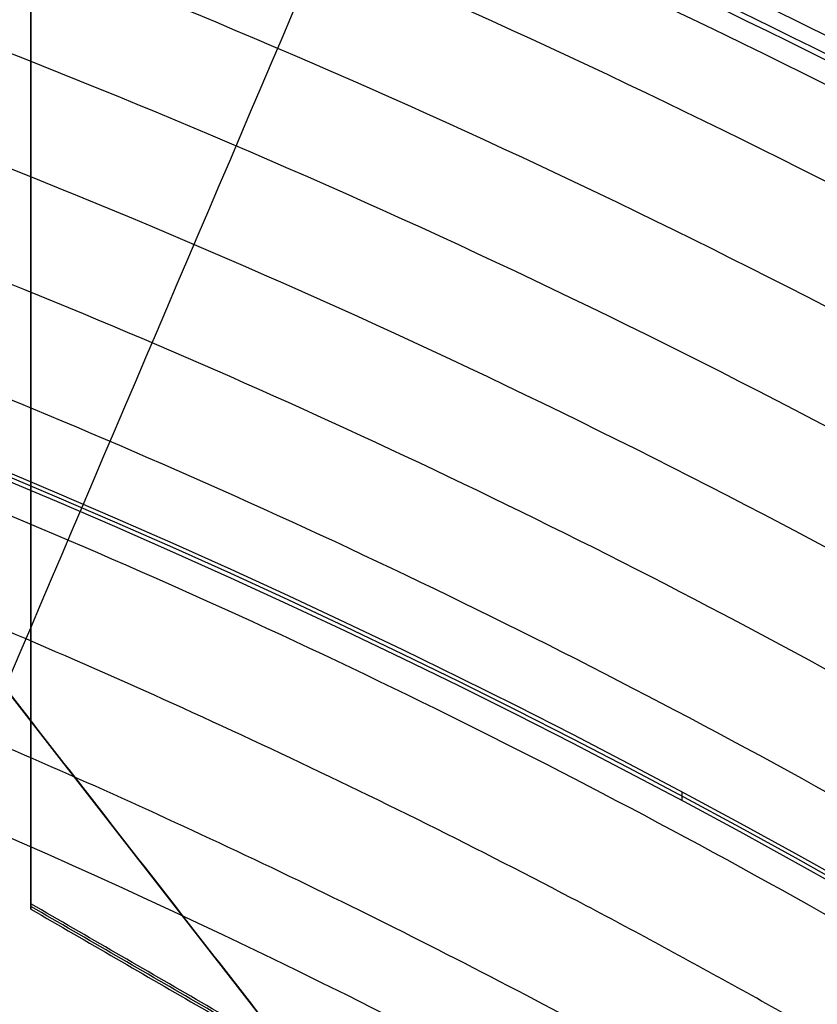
# Model space of a CAD drawing. Header units: millimetres. Extents: x -34.2 to 34.2, y -30.9 to 31.1.
# Tile 58 of 77: x 3.9 to 4.9, y 8.7 to 10. Entities that reach past the tile are written whole.
import ezdxf

# ---------------------------------------------------------------- set-up
doc = ezdxf.new("R2010")
doc.units = ezdxf.units.MM
for name, color, linetype, true_color in [('COTAS', 252, 'Continuous', 0x696969), ('IGES level 1', 7, 'Continuous', 0xe5eaed), ('IGES level 14', 7, 'Continuous', 0xffffff), ('IGES level 3', 7, 'Continuous', 0xe5eaed), ('IGES level 5', 7, 'Continuous', 0xe5eaed), ('IGES level 7', 7, 'Continuous', 0xcad1ee), ('IGES level 8', 7, 'Continuous', 0xcad1ee)]:
    doc.layers.add(name, color=color, linetype=linetype, true_color=true_color)

# ---------------------------------------------------------------- blocks, each defined once
blk = doc.blocks.new('Kivi_7w')
at = {"layer": 'IGES level 1', "extrusion": (0, 0, -1)}
for centre, radius, start, end in [((-7.573064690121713e-29, 2.831068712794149e-15, 0.8499999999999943), 31, 90, 270.0000000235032), ((7.993605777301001e-15, 1.77635683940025e-15, 1.399999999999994), 31, 90.00000000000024, 270.0000000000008), ((-7.573064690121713e-29, 2.831068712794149e-15, 0.1500000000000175), 30.85, 90, 270.0000000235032), ((0, 0), 30.7, 90.00000000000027, 270.0000000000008), ((-7.573064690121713e-29, 2.831068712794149e-15), 25.75, 90.0000000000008, 270.0000000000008), ((-7.573064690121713e-29, 2.831068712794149e-15), 24.25, 90.0000000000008, 270.0000000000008), ((-7.573064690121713e-29, 2.831068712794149e-15, 0.8500000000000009), 23.5, 90, 270.0000000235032), ((-8.835242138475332e-29, -1.77635683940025e-15), 23.5, 90.00000000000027, 270.0000000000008)]:
    blk.add_arc(centre, radius, start, end, dxfattribs=at)
at = {"layer": 'IGES level 1'}
for centre, radius, start, end in [((-9.992007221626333e-15, 1.77635683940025e-15, -0.2999999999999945), 31, 270.0000000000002, 89.9999999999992), ((7.573064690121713e-29, 2.831068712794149e-15, -1.549999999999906), 30.85, 270, 90.00000001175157), ((1.262177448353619e-28, 1.77635683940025e-15, -1.7), 30.7, 270.0000000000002, 90.0000000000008), ((1.009741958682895e-28, 1.77635683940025e-15), 25.75, 270.0000000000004, 90.0000000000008), ((6.310887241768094e-29, 1.77635683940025e-15), 24.25, 270.0000000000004, 90.0000000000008), ((8.835242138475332e-29, 1.77635683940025e-15, -1.700000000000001), 23.5, 270.0000000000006, 90.0000000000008)]:
    blk.add_arc(centre, radius, start, end, dxfattribs=at)
at = {"layer": 'IGES level 14', "extrusion": (0, 0.002279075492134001, 0.9999974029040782)}
blk.add_arc((7.573064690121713e-29, -0.009800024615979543, 3.17721718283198), 16.5, 270, 90.00000002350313, dxfattribs=at)
at = {"layer": 'IGES level 14', "extrusion": (1.962332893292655e-31, -0.002279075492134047, -0.9999974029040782)}
blk.add_arc((-2.449570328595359e-30, -0.009800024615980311, -4.67721718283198), 16.5, 90.00000000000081, 270.0000000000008, dxfattribs=at)
at = {"layer": 'IGES level 14', "extrusion": (-1.33034229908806e-32, 0.00227907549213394, 0.9999974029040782)}
blk.add_arc((1.553258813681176e-30, -0.009800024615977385, 1.67721718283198), 16.5, 270.0000000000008, 90.0000000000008, dxfattribs=at)
at = {"layer": 'IGES level 14'}
for points in [[(3.875, 8.733259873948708, 4.657325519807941), (3.875, 10.7539805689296, 4.652720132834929)], [(3.875, 8.729841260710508, 3.157329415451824), (3.875, 10.7505619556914, 3.152724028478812)], [(3.875, 10.7471433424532, 1.652727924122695), (3.875, 8.726422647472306, 1.657333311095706)], [(3.875, 9.736782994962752, 1.655030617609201), (3.875, 9.743620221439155, 4.655022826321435)], [(3.875, 8.726422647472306, 1.657333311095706), (3.875, 8.733259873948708, 4.657325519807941)], [(5.625, 7.722899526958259, 4.659628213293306), (3.875, 8.733259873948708, 4.657325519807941)], [(5.625, 7.719480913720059, 3.159632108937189), (3.875, 8.729841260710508, 3.157329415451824)], [(3.875, 8.726422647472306, 1.657333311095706), (5.625, 7.716062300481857, 1.659636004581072)]]:
    blk.add_open_spline(points, degree=1, dxfattribs=at)
at = {"layer": 'IGES level 3', "extrusion": (-2.721527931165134e-31, -0.002279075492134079, -0.9999974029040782)}
blk.add_arc((2.913533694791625e-29, -0.009800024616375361, -14.299988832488), 22.5, 90.0000000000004, 270.0000000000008, dxfattribs=at)
at = {"layer": 'IGES level 3', "extrusion": (0, -0.002279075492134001, -0.9999974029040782)}
for centre, radius in [((-7.573064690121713e-29, -0.00980002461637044, -6.299988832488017), 22.49999999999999), ((-7.573064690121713e-29, -0.00980002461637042, -10.299988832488), 20.99999999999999), ((-7.573064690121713e-29, -0.009800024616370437, 0.4500111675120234), 18.625), ((-7.573064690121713e-29, -0.009800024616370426, -5.299988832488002), 17.74999999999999), ((-7.573064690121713e-29, -0.00980002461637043, -1.049988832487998), 15.75)]:
    blk.add_arc(centre, radius, 90, 270.0000000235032, dxfattribs=at)
at = {"layer": 'IGES level 3', "extrusion": (-2.043556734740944e-31, 0.002279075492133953, 0.9999974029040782)}
blk.add_arc((-5.083450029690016e-29, -0.009800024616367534, -1.700011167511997), 22.5, 270.0000000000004, 90.0000000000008, dxfattribs=at)
at = {"layer": 'IGES level 3', "extrusion": (-9.819369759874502e-34, -0.002279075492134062, -0.9999974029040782)}
blk.add_arc((-7.573231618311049e-29, -0.009800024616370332, 1.700011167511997), 22.5, 90.0000000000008, 270.0000000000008, dxfattribs=at)
at = {"layer": 'IGES level 3', "extrusion": (-1.48888891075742e-31, 0.00227907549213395, 0.9999974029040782)}
blk.add_arc((5.023398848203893e-29, -0.009800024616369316, -1.700011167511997), 21.5, 270.0000000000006, 90.0000000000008, dxfattribs=at)
at = {"layer": 'IGES level 3', "extrusion": (1.169983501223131e-30, -0.002279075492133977, -0.9999974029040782)}
blk.add_arc((-5.459610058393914e-29, -0.009800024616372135, -14.299988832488), 21, 90.00000000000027, 270.0000000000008, dxfattribs=at)
at = {"layer": 'IGES level 3', "extrusion": (-5.371563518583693e-31, 0.002279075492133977, 0.9999974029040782)}
blk.add_arc((1.043582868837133e-28, -0.009800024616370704, 6.299988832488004), 21, 270.0000000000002, 90.0000000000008, dxfattribs=at)
at = {"layer": 'IGES level 3', "extrusion": (-7.140447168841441e-33, 0.002279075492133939, 0.9999974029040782)}
blk.add_arc((7.577563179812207e-29, -0.00980002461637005, 6.299988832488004), 17.75, 270.0000000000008, 90.0000000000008, dxfattribs=at)
at = {"layer": 'IGES level 3', "extrusion": (4.05774435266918e-31, -0.002279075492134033, -0.9999974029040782)}
for centre, radius in [((-1.413959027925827e-28, -0.00980002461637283, -6.299988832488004), 17.75), ((-1.436660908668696e-29, -0.009800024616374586, -4.299988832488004), 16.75)]:
    blk.add_arc(centre, radius, 90.0000000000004, 270.0000000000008, dxfattribs=at)
at = {"layer": 'IGES level 3', "extrusion": (9.146713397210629e-32, 0.002279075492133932, 0.9999974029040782)}
blk.add_arc((1.38446209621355e-28, -0.009800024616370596, 4.299988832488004), 17.75, 270.0000000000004, 90.0000000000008, dxfattribs=at)
at = {"layer": 'IGES level 3', "extrusion": (0, -0.002279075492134, -0.9999974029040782)}
blk.add_arc((-7.573064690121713e-29, -0.009800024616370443, -2.799988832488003), 16.74999999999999, 90, 270.0000000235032, dxfattribs=at)
at = {"layer": 'IGES level 3', "extrusion": (-2.043556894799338e-31, 0.002279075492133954, 0.9999974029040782)}
blk.add_arc((1.288743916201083e-29, -0.00980002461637, 1.299988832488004), 16.75, 270.0000000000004, 90.0000000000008, dxfattribs=at)
at = {"layer": 'IGES level 3', "extrusion": (7.940419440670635e-31, -0.002279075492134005, -0.9999974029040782)}
blk.add_arc((-3.889758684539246e-29, -0.009800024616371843, -1.299988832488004), 15.75, 90.00000000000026, 270.0000000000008, dxfattribs=at)
at = {"layer": 'IGES level 3', "extrusion": (3.934485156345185e-31, -0.002279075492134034, -0.9999974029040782)}
blk.add_arc((-2.555831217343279e-29, -0.00980002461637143, -0.7999888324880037), 15.75, 90.0000000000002, 270.0000000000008, dxfattribs=at)
at = {"layer": 'IGES level 5', "extrusion": (-3.670881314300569e-16, 0.002279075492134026, 0.9999974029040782)}
blk.add_arc((1.020873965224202e-14, -0.009800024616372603, 27.799988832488), 25, 270.0340042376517, 90.03400423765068, dxfattribs=at)
at = {"layer": 'IGES level 5', "extrusion": (0, -0.002279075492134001, -0.9999974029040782)}
for centre, radius, end in [((-7.573064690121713e-29, -0.009800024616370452, -21.299988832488), 25, 269.9659957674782), ((-7.573064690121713e-29, -0.009800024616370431, -28.04998883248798), 24.75, 269.9659957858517), ((-7.573064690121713e-29, -0.009800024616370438, -12.299988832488), 21.5, 269.9659957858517), ((-7.573064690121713e-29, -0.009800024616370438, -15.899988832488), 20, 269.9659957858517), ((-7.573064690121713e-29, -0.009800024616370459, -18.749988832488), 14.5, 269.9659957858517)]:
    blk.add_arc(centre, radius, 89.96599576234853, end, dxfattribs=at)
at = {"layer": 'IGES level 5', "extrusion": (3.670879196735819e-16, -0.002279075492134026, -0.9999974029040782)}
blk.add_arc((-5.428418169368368e-15, -0.009800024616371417, -14.799988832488), 25, 89.96599576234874, 269.9659957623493, dxfattribs=at)
at = {"layer": 'IGES level 5', "extrusion": (0, 0.002279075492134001, 0.9999974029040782)}
for centre, radius in [((7.573064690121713e-29, -0.009800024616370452, 14.54998883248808), 24.75000000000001), ((7.573064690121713e-29, -0.009800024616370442, 15.74998883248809), 14.25), ((7.573064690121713e-29, -0.009800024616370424, 25.799988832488), 13), ((7.573064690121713e-29, -0.009800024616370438, 25.799988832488), 10)]:
    blk.add_arc(centre, radius, 270.0340042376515, 90.03400426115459, dxfattribs=at)
at = {"layer": 'IGES level 5', "extrusion": (3.670642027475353e-16, -0.002279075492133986, -0.9999974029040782)}
blk.add_arc((-1.039450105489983e-14, -0.009800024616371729, -28.299988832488), 24.5, 89.9659957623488, 269.9659957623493, dxfattribs=at)
at = {"layer": 'IGES level 5', "extrusion": (-3.670637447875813e-16, 0.002279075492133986, 0.9999974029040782)}
blk.add_arc((5.24895767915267e-15, -0.009800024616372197, 14.299988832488), 24.5, 270.0340042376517, 90.0340042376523, dxfattribs=at)
at = {"layer": 'IGES level 5', "extrusion": (3.670927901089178e-16, -0.002279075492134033, -0.9999974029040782)}
blk.add_arc((-5.249162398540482e-15, -0.009800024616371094, -14.299988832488), 21.5, 89.96599576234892, 269.9659957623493, dxfattribs=at)
at = {"layer": 'IGES level 5', "extrusion": (-3.670334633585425e-16, 0.002279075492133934, 0.9999974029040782)}
blk.add_arc((3.780448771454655e-15, -0.009800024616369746, 10.299988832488), 21.5, 270.0340042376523, 90.03400423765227, dxfattribs=at)
at = {"layer": 'IGES level 5', "extrusion": (-3.670434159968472e-16, 0.00227907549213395, 0.9999974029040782)}
blk.add_arc((3.786815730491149e-15, -0.009800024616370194, 10.299988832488), 21.5, 270.0340042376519, 90.0340042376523, dxfattribs=at)
at = {"layer": 'IGES level 5', "extrusion": (3.671099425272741e-16, -0.002279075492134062, -0.9999974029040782)}
blk.add_arc((-7.88695333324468e-15, -0.009800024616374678, -21.499988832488), 20, 89.96599576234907, 269.9659957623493, dxfattribs=at)
at = {"layer": 'IGES level 5', "extrusion": (3.671063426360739e-16, -0.002279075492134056, -0.9999974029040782)}
blk.add_arc((-3.781199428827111e-15, -0.009800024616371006, -10.299988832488), 20, 89.96599576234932, 269.9659957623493, dxfattribs=at)
at = {"layer": 'IGES level 5', "extrusion": (-3.670565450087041e-16, 0.002279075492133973, 0.9999974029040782)}
blk.add_arc((3.784998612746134e-15, -0.00980002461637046, 10.299988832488), 20, 270.0340042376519, 90.0340042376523, dxfattribs=at)
at = {"layer": 'IGES level 5', "extrusion": (3.671061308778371e-16, -0.002279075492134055, -0.9999974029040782)}
for centre in [(-7.893007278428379e-15, -0.009800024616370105, -21.499988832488), (-5.873684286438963e-15, -0.009800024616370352, -15.999988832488)]:
    blk.add_arc(centre, 14.5, 89.96599576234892, 269.9659957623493, dxfattribs=at)
at = {"layer": 'IGES level 5', "extrusion": (-3.671052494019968e-16, 0.002279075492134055, 0.9999974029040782)}
blk.add_arc((5.874298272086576e-15, -0.00980002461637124, 15.999988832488), 14.5, 270.0340042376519, 90.0340042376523, dxfattribs=at)
at = {"layer": 'IGES level 5', "extrusion": (-3.669140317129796e-16, 0.002279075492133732, 0.9999974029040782)}
blk.add_arc((5.686152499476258e-15, -0.009800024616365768, 15.499988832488), 14, 270.0340042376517, 90.0340042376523, dxfattribs=at)
at = {"layer": 'IGES level 5', "extrusion": (3.671342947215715e-16, -0.002279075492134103, -0.9999974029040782)}
blk.add_arc((-1.03927343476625e-14, -0.009800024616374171, -28.299988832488), 13, 89.96599576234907, 269.9659957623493, dxfattribs=at)
at = {"layer": 'IGES level 5', "extrusion": (-3.671338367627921e-16, 0.002279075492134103, 0.9999974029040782)}
blk.add_arc((8.553744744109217e-15, -0.009800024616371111, 23.29998883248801), 13, 270.034004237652, 90.0340042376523, dxfattribs=at)
at = {"layer": 'IGES level 5', "extrusion": (3.6700448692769e-16, -0.002279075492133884, -0.9999974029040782)}
blk.add_arc((-1.03814482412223e-14, -0.009800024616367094, -28.299988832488), 10, 89.96599576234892, 269.9659957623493, dxfattribs=at)
at = {"layer": 'IGES level 5', "extrusion": (-3.670042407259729e-16, 0.002279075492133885, 0.9999974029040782)}
blk.add_arc((8.55561409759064e-15, -0.009800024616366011, 23.299988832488), 10, 270.0340042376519, 90.0340042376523, dxfattribs=at)
at = {"layer": 'IGES level 5'}
blk.add_open_spline([(4.708732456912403, 8.865288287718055, 23.27984463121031), (4.708732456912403, 8.876683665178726, 28.2798316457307)], degree=1, dxfattribs=at)
at = {"layer": 'IGES level 7', "extrusion": (0, 0.002279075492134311, 0.9999974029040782)}
blk.add_arc((7.573064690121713e-29, -0.009800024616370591, 12.57498883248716), 13.42344741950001, 301.6968779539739, 72.10915302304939, dxfattribs=at)
at = {"layer": 'IGES level 7', "extrusion": (1.166692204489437e-13, 0.002279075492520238, 0.9999974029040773)}
blk.add_arc((-1.319290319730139e-11, -0.00980002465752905, 11.69998883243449), 13.3468948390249, 301.6968779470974, 72.10915302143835, dxfattribs=at)
at = {"layer": 'IGES level 7', "extrusion": (0, -0.00227907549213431, -0.9999974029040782)}
blk.add_arc((-7.573064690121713e-29, -0.009800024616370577, -12.49694459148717), 11.77188247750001, 113.0969845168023, 244.8269824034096, dxfattribs=at)
at = {"layer": 'IGES level 7', "extrusion": (4.324697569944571e-11, 0.002279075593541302, 0.9999974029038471)}
blk.add_arc((-7.718639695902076e-10, -0.009800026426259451, 13.29390035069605), 10.97492672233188, 296.1349889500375, 66.90301548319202, dxfattribs=at)
at = {"layer": 'IGES level 7', "extrusion": (0, -0.002279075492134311, -0.9999974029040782)}
blk.add_arc((-7.573064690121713e-29, -0.009800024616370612, -13.62194459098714), 10.9462265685, 113.0969845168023, 132.3682065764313, dxfattribs=at)
at = {"layer": 'IGES level 7', "extrusion": (1.848825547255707e-16, -0.002279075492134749, -0.9999974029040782)}
blk.add_arc((2.223161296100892e-09, -0.009800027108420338, -13.94998883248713), 10.91752641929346, 113.0969845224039, 131.7360774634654, dxfattribs=at)
at = {"layer": 'IGES level 7'}
for points in [[(3.221675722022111, 9.80663717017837, 15.47767896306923), (4.757633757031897, 7.834122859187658, 15.48217448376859)], [(3.221675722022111, 9.806523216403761, 15.42767909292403), (4.757633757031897, 7.834008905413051, 15.43217461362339)], [(4.757633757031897, 7.833894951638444, 15.38217474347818), (3.221675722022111, 9.806409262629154, 15.37767922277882)], [(3.968625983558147, 7.219741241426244, 15.48357470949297), (2.432667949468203, 9.192255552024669, 15.4790791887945)], [(2.432667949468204, 9.19214159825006, 15.4290793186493), (3.968625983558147, 7.219627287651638, 15.43357483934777)], [(2.432667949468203, 9.192027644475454, 15.37907944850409), (3.968625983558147, 7.219513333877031, 15.38357496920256)], [(3.989654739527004, 8.820152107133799, 15.3799269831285), (3.989654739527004, 8.820380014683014, 15.47992672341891)]]:
    blk.add_open_spline(points, degree=1, dxfattribs=at)
at = {"layer": 'IGES level 8', "extrusion": (0, -0.002279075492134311, -0.9999974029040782)}
for start, end in [(293.0969845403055, 113.0969845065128), (113.0969845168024, 293.0969845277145)]:
    blk.add_arc((-7.573064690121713e-29, -0.009800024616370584, -5.199988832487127), 17.5, start, end, dxfattribs=at)
at = {"layer": 'IGES level 8', "extrusion": (5.852610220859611e-15, 0.002279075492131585, 0.9999974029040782)}
blk.add_arc((-2.797333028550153e-14, -0.0098000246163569, 4.449988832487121), 17.5, 66.90301548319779, 246.9030154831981, dxfattribs=at)
at = {"layer": 'IGES level 8', "extrusion": (6.988834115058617e-15, -0.002279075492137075, -0.9999974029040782)}
blk.add_arc((-3.187853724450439e-14, -0.009800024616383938, -4.44998883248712), 17.5, 113.0969845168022, 293.0969845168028, dxfattribs=at)
at = {"layer": 'IGES level 8', "extrusion": (9.025237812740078e-16, -0.00227907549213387, -0.9999974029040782)}
blk.add_arc((-1.710031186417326e-15, -0.009800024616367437, -13.94998883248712), 9.601150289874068, 99.57449670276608, 126.6194723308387, dxfattribs=at)
at = {"layer": 'IGES level 8'}
for points in [[(-6.865052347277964, -16.09685385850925, 4.486686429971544), (6.865052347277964, 16.0975375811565, 4.413312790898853)], [(1.575716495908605, 9.363449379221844, 13.9286849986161), (5.650887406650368, 7.625499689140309, 13.93264592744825)]]:
    blk.add_open_spline(points, degree=1, dxfattribs=at)
for points, weights in [([(7.920460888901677, -13.65805883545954, 5.98113211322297), (35.24417047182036, 2.182821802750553, 5.945029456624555), (19.40324869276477, 29.50646042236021, 5.882756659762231), (-7.920460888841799, 13.66557978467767, 5.918859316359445)], [1, 0.333333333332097, 0.333333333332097, 1]), ([(7.853117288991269, -13.54136703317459, 6.214465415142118), (34.94450744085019, 2.164826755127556, 6.178669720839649), (19.23827286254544, 29.2561465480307, 6.116926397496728), (-7.85311728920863, 13.54995275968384, 6.152722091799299)], [1, 0.333333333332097, 0.333333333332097, 1]), ([(7.761583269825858, -13.38278941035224, 6.518050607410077), (34.53720278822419, 2.140336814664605, 6.482672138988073), (19.01403624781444, 28.91588679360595, 6.421648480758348), (-7.761583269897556, 13.39276056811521, 6.457026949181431)], [1, 0.333333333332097, 0.333333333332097, 1]), ([(7.67004925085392, -13.22424449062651, 6.807286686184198), (34.12989813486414, 2.115814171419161, 6.77232544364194), (18.78979963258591, 28.57559433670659, 6.71202145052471), (-7.67004925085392, 13.2355356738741, 6.74698269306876)], [1, 0.3333333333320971, 0.3333333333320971, 1]), ([(7.578515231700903, -13.06572935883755, 7.083452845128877), (33.72259348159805, 2.091261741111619, 7.048908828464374), (18.5655630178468, 28.23527209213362, 6.989324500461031), (-7.578515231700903, 13.07828099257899, 7.023868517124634)], [1, 0.333333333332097, 0.333333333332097, 1]), ([(7.486981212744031, -12.90724140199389, 7.347695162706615), (33.31528882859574, 2.066682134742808, 7.31356837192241), (18.34132640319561, 27.89492267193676, 7.254703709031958), (-7.486981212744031, 12.92099913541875, 7.288830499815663)], [1, 0.333333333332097, 0.333333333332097, 1]), ([(7.395447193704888, -12.74877831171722, 7.601026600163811), (32.90798417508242, 2.042077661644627, 7.567317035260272), (18.11708978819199, 27.5545483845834, 7.509172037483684), (-7.395447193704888, 12.76369241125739, 7.54288160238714)], [0.9999999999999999, 0.333333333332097, 0.333333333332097, 0.9999999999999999]), ([(7.30391317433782, -12.59033808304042, 7.84432700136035), (32.50067952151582, 2.01745032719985, 7.811034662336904), (17.89285317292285, 27.21415123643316, 7.753609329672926), (-7.30391317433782, 12.60636282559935, 7.786901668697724)], [0.9999999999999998, 0.333333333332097, 0.333333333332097, 0.9999999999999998]), ([(7.218995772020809, -12.44336979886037, 8.061724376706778), (32.12281724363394, 1.994584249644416, 8.02881910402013), (17.68482569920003, 26.89834104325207, 7.972061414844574), (-7.218995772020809, 12.46038699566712, 8.004966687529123)], [1, 0.333333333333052, 0.333333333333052, 1]), ([(7.142161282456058, -12.31028787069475, 8.303580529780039), (31.78092200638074, 1.973997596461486, 8.271025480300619), (17.49659944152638, 26.6126943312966, 8.214871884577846), (-7.142161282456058, 12.32840886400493, 8.247426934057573)], [1, 0.333333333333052, 0.333333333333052, 1]), ([(7.056896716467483, -12.16263125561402, 8.560253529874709), (31.40151493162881, 1.9511255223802, 8.52808712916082), (17.28772149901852, 26.29568051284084, 8.472603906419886), (-7.056896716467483, 12.18192373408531, 8.504770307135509)], [0.9999999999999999, 0.3333333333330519, 0.3333333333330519, 0.9999999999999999]), ([(6.971632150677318, -12.01500024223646, 8.805693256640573), (31.02210785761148, 1.928227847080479, 8.773915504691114), (17.07884355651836, 25.97864109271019, 8.719102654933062), (-6.971632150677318, 12.03541300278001, 8.750880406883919)], [1, 0.333333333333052, 0.333333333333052, 1]), ([(6.88636758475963, -11.86739251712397, 9.0409149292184), (30.64270078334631, 1.905306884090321, 9.009525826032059), (16.86996561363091, 25.66157838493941, 8.955383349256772), (-6.88636758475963, 11.88887898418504, 8.986772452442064)], [1, 0.333333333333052, 0.333333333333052, 1]), ([(6.801103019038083, -11.71980603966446, 9.26681349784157), (30.26329370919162, 1.882364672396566, 9.235813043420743), (16.66108767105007, 25.34449442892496, 9.182340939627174), (-6.801103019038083, 11.74232371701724, 9.213341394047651)], [1, 0.333333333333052, 0.333333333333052, 1]), ([(6.715838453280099, -11.57223904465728, 9.484163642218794), (29.88388663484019, 1.859402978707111, 9.453551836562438), (16.45220972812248, 25.02739099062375, 9.400750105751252), (-6.715838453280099, 11.59574896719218, 9.431361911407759)], [1, 0.333333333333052, 0.333333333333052, 1]), ([(6.630573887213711, -11.42469004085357, 9.693619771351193), (29.5044795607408, 1.836423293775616, 9.663396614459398), (16.24333178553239, 24.71026956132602, 9.611265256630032), (-6.630573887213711, 11.44915622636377, 9.641488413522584)], [0.9999999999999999, 0.3333333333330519, 0.3333333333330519, 0.9999999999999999]), ([(-6.552136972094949, 11.31428721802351, 9.828278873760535), (9.839096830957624, 20.81708102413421, 9.806621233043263), (25.2951274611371, 6.556159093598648, 9.839123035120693), (9.15689771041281, -9.304463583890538, 9.875270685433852)], [1, 0.4081068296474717, 0.3417199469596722, 0.8008393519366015]), ([(9.048872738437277, -9.194026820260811, 10.10388913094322), (27.46333362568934, 8.90367165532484, 10.06264300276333), (9.365588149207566, 27.31808471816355, 10.02067505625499), (-9.048872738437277, 9.220386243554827, 10.06192118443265)], [1, 0.333333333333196, 0.333333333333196, 1]), ([(8.938473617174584, -9.081188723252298, 10.32620226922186), (27.12827223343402, 8.79571208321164, 10.28545935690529), (9.251324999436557, 26.98546345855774, 10.2440034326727), (-8.938473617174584, 9.108562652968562, 10.28474634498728)], [1, 0.333333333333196, 0.333333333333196, 1]), ([(8.82807449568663, -8.968374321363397, 10.53811836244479), (26.79321084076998, 8.687728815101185, 10.49787866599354), (9.137061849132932, 26.65281850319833, 10.45693476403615), (-8.82807449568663, 8.996715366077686, 10.4971744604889)], [1, 0.3333333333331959, 0.3333333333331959, 1]), ([(8.717675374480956, -8.855581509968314, 10.74056142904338), (26.45814944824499, 8.579723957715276, 10.70082494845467), (9.022798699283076, 26.32015195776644, 10.6603930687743), (-8.717675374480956, 8.884846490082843, 10.70012954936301)], [1, 0.333333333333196, 0.333333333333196, 1]), ([(-7.142161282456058, 12.32840886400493, 8.247426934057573), (-31.78092200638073, -1.955876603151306, 8.27998198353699), (-17.49659944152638, -26.59457333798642, 8.336135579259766), (7.142161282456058, -12.31028787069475, 8.303580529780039)], [1, 0.333333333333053, 0.333333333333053, 1]), ([(8.607276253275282, -8.742808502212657, 10.93431518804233), (26.12308805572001, 8.47169929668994, 10.89508192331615), (8.908535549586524, 25.98746560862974, 10.85516206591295), (-8.607276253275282, 8.77295781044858, 10.89439533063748)], [1, 0.333333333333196, 0.333333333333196, 1]), ([(-7.056896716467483, 12.18192373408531, 8.504770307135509), (-31.40151493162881, -1.931833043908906, 8.536936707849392), (-17.28772149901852, -26.27638803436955, 8.592419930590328), (7.056896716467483, -12.16263125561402, 8.560253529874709)], [0.9999999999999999, 0.3333333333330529, 0.3333333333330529, 0.9999999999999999]), ([(8.49687713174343, -8.630053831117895, 11.12002305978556), (25.78802666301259, 8.363656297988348, 11.08129301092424), (8.7942723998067, 25.65476092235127, 11.04188517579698), (-8.49687713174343, 8.661050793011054, 11.08061522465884)], [1, 0.333333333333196, 0.333333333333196, 1]), ([(-6.971632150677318, 12.03541300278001, 8.750880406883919), (-31.02210785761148, -1.907815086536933, 8.782658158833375), (-17.07884355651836, -25.95822833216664, 8.837471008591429), (6.971632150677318, -12.01500024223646, 8.805693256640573)], [1, 0.333333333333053, 0.333333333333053, 1]), ([(8.386478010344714, -8.517316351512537, 11.29818816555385), (25.45296527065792, 8.255596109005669, 11.25996133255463), (8.680009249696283, 25.32203904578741, 11.22106551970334), (-8.386478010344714, 8.549126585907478, 11.25929235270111)], [0.9999999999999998, 0.3333333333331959, 0.3333333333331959, 0.9999999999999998]), ([(-6.88636758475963, 11.88887898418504, 8.986772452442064), (-30.64270078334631, -1.883820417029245, 9.018161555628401), (-16.86996561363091, -25.64009191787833, 9.07230403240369), (6.88636758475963, -11.86739251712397, 9.0409149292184)], [1, 0.333333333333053, 0.333333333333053, 1]), ([(8.28374672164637, -8.412423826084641, 11.45752409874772), (25.14117575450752, 8.155026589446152, 11.41976553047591), (8.573682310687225, 25.01241184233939, 11.38134617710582), (-8.28374672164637, 8.444961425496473, 11.41910474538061)], [1, 0.333333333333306, 0.333333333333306, 1]), ([(-6.801103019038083, 11.74232371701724, 9.213341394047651), (-30.26329370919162, -1.859846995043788, 9.244341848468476), (-16.66108767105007, -25.32197675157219, 9.297813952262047), (6.801103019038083, -11.71980603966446, 9.26681349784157)], [1, 0.333333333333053, 0.333333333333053, 1]), ([(8.191790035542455, -8.318451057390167, 11.63591738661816), (24.8620871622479, 8.06508646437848, 11.5985779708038), (8.478507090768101, 24.73534029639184, 11.56058510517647), (-8.191790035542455, 8.35180277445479, 11.59792452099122)], [1, 0.333333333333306, 0.333333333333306, 1]), ([(-6.715838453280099, 11.59574896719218, 9.431361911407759), (-29.88388663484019, -1.835893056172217, 9.461973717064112), (-16.45220972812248, -25.00388106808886, 9.5147754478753), (6.715838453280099, -11.57223904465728, 9.484163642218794)], [1, 0.333333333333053, 0.333333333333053, 1]), ([(8.089276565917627, -8.213709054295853, 11.82645433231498), (24.55095872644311, 7.964802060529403, 11.78958218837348), (8.372405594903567, 24.42644146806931, 11.75206477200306), (-8.089276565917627, 8.247930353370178, 11.78893691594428)], [1, 0.333333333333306, 0.333333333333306, 1]), ([(-6.630573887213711, 11.44915622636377, 9.641488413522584), (-29.50447956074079, -1.811957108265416, 9.671711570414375), (-16.24333178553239, -24.68580337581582, 9.723842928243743), (6.630573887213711, -11.42469004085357, 9.693619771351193)], [0.9999999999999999, 0.333333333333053, 0.333333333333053, 0.9999999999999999]), ([(7.986763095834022, -8.108985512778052, 12.00889089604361), (24.23983029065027, 7.864499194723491, 11.97248602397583), (8.26630409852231, 24.11752417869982, 11.93544405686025), (-7.986763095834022, 8.144039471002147, 11.97184892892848)], [0.9999999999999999, 0.3333333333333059, 0.3333333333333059, 0.9999999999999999]), ([(7.884249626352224, -8.004279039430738, 12.18383830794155), (23.92870185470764, 7.764179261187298, 12.14790070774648), (8.160202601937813, 23.80858982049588, 12.11133418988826), (-7.884249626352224, 8.040131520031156, 12.14727179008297)], [0.9999999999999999, 0.3333333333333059, 0.3333333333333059, 0.9999999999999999]), ([(7.781736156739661, -7.899588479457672, 12.35180349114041), (23.61757341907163, 7.663843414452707, 12.31633316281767), (8.054101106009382, 23.49963954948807, 12.28024209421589), (-7.781736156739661, 7.93620765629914, 12.315712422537)], [1, 0.333333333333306, 0.333333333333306, 1]), ([(7.679222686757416, -7.794912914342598, 12.51318906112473), (23.30644498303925, 7.563492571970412, 12.47818600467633), (7.947999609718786, 23.190674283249, 12.44257038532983), (-7.679222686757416, 7.832268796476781, 12.47757344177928)], [0.9999999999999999, 0.3333333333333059, 0.3333333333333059, 0.9999999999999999]), ([(7.576709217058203, -7.690251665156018, 12.66829332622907), (22.99531654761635, 7.463127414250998, 12.63375754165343), (7.841898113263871, 22.88169470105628, 12.59861737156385), (-7.576709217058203, 7.728315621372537, 12.63315315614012)], [0.9999999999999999, 0.3333333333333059, 0.3333333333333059, 0.9999999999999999]), ([(7.476682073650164, -7.58814220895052, 12.81376720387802), (22.69173411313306, 7.365183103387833, 12.77968735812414), (7.738369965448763, 22.58019562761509, 12.74501110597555), (-7.476682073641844, 7.626870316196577, 12.77909095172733)], [1, 0.333333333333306, 0.333333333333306, 1]), ([(7.381320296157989, -7.490723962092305, 12.98373036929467), (22.40231106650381, 7.271878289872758, 12.95008519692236), (7.639670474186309, 22.29283004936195, 12.91585122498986), (-7.38132029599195, 7.530227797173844, 12.94949639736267)], [0.9999999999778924, 0.333333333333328, 0.3333333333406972, 1]), ([(7.284940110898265, -7.392282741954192, 13.14787592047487), (22.10979715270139, 7.177559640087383, 13.11467006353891), (7.539916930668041, 22.00237818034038, 13.08088309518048), (-7.284940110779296, 7.432535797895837, 13.11408895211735)], [0.9999999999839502, 0.333333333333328, 0.333333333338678, 1]), ([(9.948073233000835, -2.471720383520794, 13.2938858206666), (13.4957494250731, 11.68937627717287, 13.26161152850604), (0.7438011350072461, 15.13073745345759, 13.25376838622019), (-7.18855992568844, 7.334827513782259, 13.27153589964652)], [0.6572482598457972, 0.3654827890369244, 0.4797333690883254, 0.9999999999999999]), ([(9.850897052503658, -2.288657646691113, 13.44399546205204), (13.10444020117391, 11.58895764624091, 13.41236724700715), (0.6306739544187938, 14.82711044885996, 13.4049872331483), (-7.092179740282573, 7.237103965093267, 13.42228547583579)], [0.6517245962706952, 0.3669541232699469, 0.4830459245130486, 1]), ([(9.732555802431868, -2.189660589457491, 13.58796603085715), (12.8323389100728, 11.45626917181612, 13.55686584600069), (0.5764793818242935, 14.58138787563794, 13.54974344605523), (-6.995799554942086, 7.139365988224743, 13.56670441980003)], [0.6492555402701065, 0.3676312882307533, 0.4845461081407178, 1]), ([(6.101982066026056, 7.744822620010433, 13.70347530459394), (4.693692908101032, 8.857462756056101, 13.70093950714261), (3.064781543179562, 9.533993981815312, 13.69939763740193), (1.350016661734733, 9.771425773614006, 13.69885651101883)], [0.501971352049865, 0.5077851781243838, 0.5264584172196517, 0.5579910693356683]), ([(5.847250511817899, 7.768132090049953, 13.83573127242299), (4.556561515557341, 8.742388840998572, 13.83351086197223), (3.087675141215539, 9.355089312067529, 13.83211446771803), (1.542882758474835, 9.603827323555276, 13.8315475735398)], [0.502728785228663, 0.5089939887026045, 0.5260477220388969, 0.5538899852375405]), ([(6.552136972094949, -11.28897101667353, 9.87979353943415), (-9.839096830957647, -20.79176482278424, 9.901451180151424), (-25.29512746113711, -6.530842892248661, 9.868949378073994), (-9.15689771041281, 9.32977978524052, 9.832801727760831)], [1, 0.4081068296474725, 0.3417199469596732, 0.8008393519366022]), ([(-9.048872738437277, 9.220386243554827, 10.06192118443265), (-27.46333362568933, -8.877312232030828, 10.10316731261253), (-9.365588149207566, -27.29172529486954, 10.14513525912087), (9.048872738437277, -9.194026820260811, 10.10388913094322)], [1, 0.333333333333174, 0.333333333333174, 1]), ([(-8.938473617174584, 9.108562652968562, 10.28474634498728), (-27.12827223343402, -8.768338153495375, 10.32548925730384), (-9.251324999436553, -26.95808952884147, 10.36694518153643), (8.938473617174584, -9.081188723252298, 10.32620226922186)], [1, 0.3333333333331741, 0.3333333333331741, 1]), ([(-8.82807449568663, 8.996715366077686, 10.4971744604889), (-26.79321084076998, -8.659387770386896, 10.53741415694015), (-9.137061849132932, -26.62447745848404, 10.57835805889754), (8.82807449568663, -8.968374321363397, 10.53811836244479)], [1, 0.3333333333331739, 0.3333333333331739, 1]), ([(-8.717675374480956, 8.884846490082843, 10.70012954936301), (-26.45814944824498, -8.550458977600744, 10.73986602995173), (-9.022798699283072, -26.2908869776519, 10.78029790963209), (8.717675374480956, -8.855581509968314, 10.74056142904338)], [1, 0.333333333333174, 0.333333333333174, 1]), ([(-8.607276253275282, 8.77295781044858, 10.89439533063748), (-26.12308805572, -8.441549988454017, 10.93362859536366), (-8.908535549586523, -25.95731630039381, 10.97354845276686), (8.607276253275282, -8.742808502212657, 10.93431518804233)], [1, 0.333333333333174, 0.333333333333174, 1]), ([(-8.49687713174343, 8.661050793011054, 11.08061522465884), (-25.78802666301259, -8.332659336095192, 11.11934527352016), (-8.794272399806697, -25.6237639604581, 11.15875310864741), (8.49687713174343, -8.630053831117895, 11.12002305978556)], [1, 0.333333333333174, 0.333333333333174, 1])]:
    blk.add_rational_spline(points, weights, degree=3, dxfattribs=at)

msp = doc.modelspace()

# ---------------------------------------------------------------- block references
at = {"layer": 'COTAS'}
msp.add_blockref('Kivi_7w', (-7.573064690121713e-29, 0.136188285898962, 2.023586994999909), dxfattribs=at)

doc.saveas('drawing.dxf')
